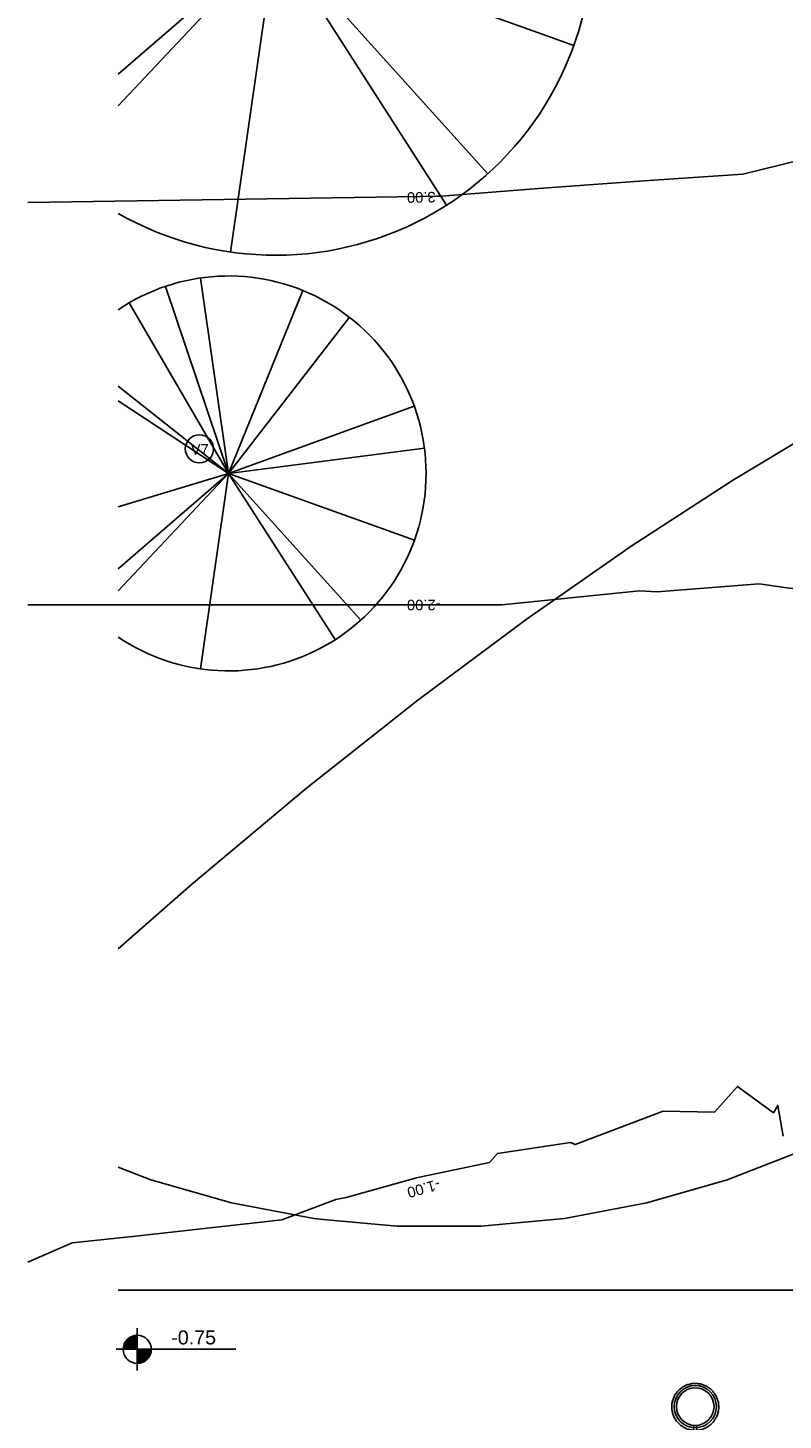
# Model space of a CAD drawing. Extents: x 109676 to 150640, y -94043 to -57043.
# Tile 2 of 39: x 109676 to 117720, y -80726 to -65898. Entities that reach past the tile are written whole.
import ezdxf

# ---------------------------------------------------------------- set-up
doc = ezdxf.new("R2010")
doc.units = 0
for name, color, linetype in [('A-ANNO-DIMS', 1, 'CONTINUOUS'), ('C-TOPO', 2, 'CONTINUOUS'), ('C-TOPO-MAID', 2, 'CONTINUOUS'), ('C-TOPO-MAJR', 2, 'CONTINUOUS'), ('E-LITE-EQPM', 4, 'CONTINUOUS'), ('L-PLNT-BEDS', 3, 'CONTINUOUS'), ('L-PLNT-IDEN', 3, 'CONTINUOUS')]:
    doc.layers.add(name, color=color, linetype=linetype)
doc.styles.add('ARIAL', font='arial.ttf', dxfattribs={"height": 112.5})
doc.styles.add('ARIAL_1', font='arial.ttf', dxfattribs={"height": 150})

# ---------------------------------------------------------------- blocks, each defined once
blk = doc.blocks.new('RPC_ÁRVORE_-_OUTONO_-_CAR0')
at = {"layer": 'L-PLNT-BEDS'}
for q in [(-479, 3341), (-1080, 3198), (1269, 3128), (-1677, 2882), (2066, 2669), (-1677, 1327), (-1677, 1104), (3173, 1151), (3348, 431), (-1677, -1783), (-1677, -1446), (-1677, -504), (-479, -3341), (1822, -2841), (2260, -2507), (3177, -1141)]:
    blk.add_line((0, 0), q, dxfattribs=at)
for start, end in [(360, 119.8093), (240.1907, 360)]:
    blk.add_arc((0, 0), 3375, start, end, dxfattribs=at)
blk = doc.blocks.new('RPC_ÁRVORE_-_OUTONO_-_AMEL')
at = {"layer": 'L-PLNT-BEDS'}
for q in [(-298, 2081), (-673, 1992), (791, 1948), (-1058, 1817), (1287, 1663), (-1177, 931), (-1177, 775), (1977, 717), (2085, 269), (-1177, -1251), (-1177, -1015), (-1177, -354), (-299, -2081), (1135, -1770), (1408, -1562), (1979, -711)]:
    blk.add_line((0, 0), q, dxfattribs=at)
for start, end in [(360, 124.0561), (235.9439, 360)]:
    blk.add_arc((0, 0), 2103, start, end, dxfattribs=at)
blk = doc.blocks.new('EXTERNAL_STREET_LIGHT_DOU0')
at = {"layer": 'E-LITE-EQPM'}
for p, q in [((-150, 150), (-150, 19)), ((150, 150), (-150, 150)), ((-150, 19), (-150, 150)), ((-150, 150), (150, 150)), ((150, 19), (150, 150)), ((150, 150), (150, 19)), ((-304, 15), (-52, 31)), ((-139, 139), (-147, 147)), ((-139, 19), (-139, 139)), ((-139, 139), (139, 139)), ((-122, 122), (-126, 126)), ((-126, 126), (-126, 19)), ((126, 126), (-126, 126)), ((-122, 122), (-122, 19)), ((122, 122), (-122, 122)), ((304, 15), (52, 31)), ((126, 126), (122, 122)), ((122, 19), (122, 122)), ((126, 19), (126, 126)), ((147, 147), (139, 139)), ((139, 139), (139, 19)), ((-304, -15), (-50, -31)), ((-150, -18), (-150, -150)), ((-150, -150), (-150, -18)), ((-139, -139), (-147, -147)), ((-139, -139), (-139, -19)), ((139, -139), (-139, -139)), ((-126, -19), (-126, -126)), ((-122, -122), (-126, -126)), ((-126, -126), (126, -126)), ((-122, -19), (-122, -122)), ((-122, -122), (122, -122)), ((304, -15), (50, -31)), ((122, -122), (122, -19)), ((122, -122), (126, -126)), ((126, -126), (126, -19)), ((139, -19), (139, -139)), ((139, -139), (147, -147)), ((150, -150), (150, -18)), ((150, -18), (150, -150)), ((-150, -150), (150, -150)), ((150, -150), (-150, -150))]:
    blk.add_line(p, q, dxfattribs=at)
at = {"layer": 'E-LITE-EQPM', "flags": 128}
for points in [[(-250, 0), (-250, 10), (-251, 20), (-252, 30), (-253, 40), (-255, 50), (-257, 59), (-260, 69), (-263, 79), (-266, 88), (-270, 97), (-274, 106), (-278, 115), (-283, 124), (-288, 133), (-294, 141), (-299, 149), (-306, 157), (-312, 165), (-319, 172), (-326, 179), (-333, 186), (-341, 193), (-349, 199), (-357, 205), (-365, 210), (-373, 216), (-382, 220), (-391, 225), (-400, 229), (-409, 233), (-419, 236), (-428, 240), (-438, 242), (-448, 244), (-458, 246), (-467, 248), (-477, 249), (-487, 250), (-497, 250), (-507, 250), (-517, 249), (-527, 249), (-537, 247), (-547, 246), (-557, 243), (-566, 241), (-576, 238), (-586, 235), (-595, 231), (-604, 227), (-613, 223), (-622, 218), (-630, 213), (-639, 208), (-647, 202), (-655, 196), (-663, 190), (-670, 183), (-677, 176), (-684, 169), (-691, 161), (-697, 154), (-703, 146), (-709, 137), (-714, 129), (-719, 120), (-724, 111), (-728, 102), (-732, 93), (-736, 84), (-739, 74), (-741, 65), (-744, 55), (-746, 45), (-747, 35), (-749, 25), (-750, 15), (-750, 5), (-750, 0)], [(750, 0), (750, 10), (749, 20), (748, 30), (747, 40), (745, 50), (743, 59), (740, 69), (737, 79), (734, 88), (730, 97), (726, 106), (722, 115), (717, 124), (712, 133), (706, 141), (701, 149), (694, 157), (688, 165), (681, 172), (674, 179), (667, 186), (659, 193), (651, 199), (643, 205), (635, 210), (627, 216), (618, 220), (609, 225), (600, 229), (591, 233), (581, 236), (572, 239), (562, 242), (552, 244), (542, 246), (533, 248), (523, 249), (513, 250), (503, 250), (493, 250), (483, 249), (473, 248), (463, 247), (453, 246), (443, 243), (434, 241), (424, 238), (414, 235), (405, 231), (396, 227), (387, 223), (378, 218), (370, 213), (361, 208), (353, 202), (345, 196), (337, 190), (330, 183), (323, 176), (316, 169), (309, 161), (303, 154), (297, 146), (291, 137), (286, 129), (281, 120), (276, 111), (272, 102), (268, 93), (264, 84), (261, 74), (259, 65), (256, 55), (254, 45), (253, 35), (251, 25), (250, 15), (250, 5), (250, 0)], [(-750, 0), (-750, -10), (-749, -20), (-748, -30), (-747, -40), (-745, -50), (-743, -59), (-740, -69), (-737, -79), (-734, -88), (-730, -97), (-726, -106), (-722, -115), (-717, -124), (-712, -133), (-706, -141), (-701, -149), (-694, -157), (-688, -165), (-681, -172), (-674, -179), (-667, -186), (-659, -193), (-651, -199), (-643, -205), (-635, -210), (-627, -216), (-618, -220), (-609, -225), (-600, -229), (-591, -233), (-581, -236), (-572, -239), (-562, -242), (-552, -244), (-542, -246), (-533, -248), (-523, -249), (-513, -250), (-503, -250), (-493, -250), (-483, -249), (-473, -248), (-463, -247), (-453, -246), (-443, -243), (-434, -241), (-424, -238), (-414, -235), (-405, -231), (-396, -227), (-387, -223), (-378, -218), (-370, -213), (-361, -208), (-353, -202), (-345, -196), (-337, -190), (-330, -183), (-323, -176), (-316, -169), (-309, -161), (-303, -154), (-297, -146), (-291, -137), (-286, -129), (-281, -120), (-276, -111), (-272, -102), (-268, -93), (-264, -84), (-261, -74), (-259, -65), (-256, -55), (-254, -45), (-253, -35), (-251, -25), (-250, -15), (-250, -5), (-250, 0)], [(63, 26), (61, 29), (60, 31), (59, 34), (58, 36), (56, 38), (54, 41), (53, 43), (51, 45), (49, 47), (47, 49), (45, 51), (43, 52), (41, 54), (39, 56), (37, 57), (34, 59), (32, 60), (30, 61), (27, 62), (25, 63), (22, 64), (19, 65), (17, 66), (14, 66), (12, 67), (9, 67), (6, 68), (3, 68), (1, 68), (-2, 68), (-5, 68), (-7, 67), (-10, 67), (-13, 67), (-15, 66), (-18, 65), (-21, 65), (-23, 64), (-26, 63), (-28, 62), (-31, 61), (-33, 59), (-35, 58), (-38, 56), (-40, 55), (-42, 53), (-44, 52), (-46, 50), (-48, 48), (-50, 46), (-52, 44), (-54, 42), (-55, 40), (-57, 37), (-58, 35), (-60, 33), (-61, 30), (-62, 28), (-63, 25), (-64, 23), (-65, 20), (-66, 18), (-66, 15), (-67, 12), (-67, 10), (-68, 7), (-68, 4), (-68, 1), (-68, 0)], [(-68, 0), (-68, -3), (-68, -5), (-67, -8), (-67, -11), (-67, -13), (-66, -16), (-65, -19), (-64, -21), (-64, -24), (-63, -26), (-61, -29), (-60, -31), (-59, -34), (-58, -36), (-56, -38), (-54, -41), (-53, -43), (-51, -45), (-49, -47), (-47, -49), (-45, -51), (-43, -52), (-41, -54), (-39, -56), (-37, -57), (-34, -59), (-32, -60), (-30, -61), (-27, -62), (-25, -63), (-22, -64), (-19, -65), (-17, -66), (-14, -66), (-12, -67), (-9, -67), (-6, -68), (-3, -68), (-1, -68), (2, -68), (5, -68), (7, -67), (10, -67), (13, -67), (15, -66), (18, -65), (21, -65), (23, -64), (26, -63), (28, -62), (31, -61), (33, -59), (35, -58), (38, -56), (40, -55), (42, -53), (44, -52), (46, -50), (48, -48), (50, -46), (52, -44), (54, -42), (55, -40), (57, -37), (58, -35), (60, -33), (61, -30), (62, -28), (63, -25), (64, -23), (65, -20), (66, -18), (66, -15), (67, -12), (67, -10), (68, -7), (68, -4), (68, -1), (68, 0)], [(63, 26), (61, 29), (60, 31), (59, 34), (58, 36), (56, 38), (54, 41), (53, 43), (51, 45), (49, 47), (47, 49), (45, 51), (43, 52), (41, 54), (39, 56), (37, 57), (34, 59), (32, 60), (30, 61), (27, 62), (25, 63), (22, 64), (19, 65), (17, 66), (14, 66), (12, 67), (9, 67), (6, 68), (3, 68), (1, 68), (-2, 68), (-5, 68), (-7, 67), (-10, 67), (-13, 67), (-15, 66), (-18, 65), (-21, 65), (-23, 64), (-26, 63), (-28, 62), (-31, 61), (-33, 59), (-35, 58), (-38, 56), (-40, 55), (-42, 53), (-44, 52), (-46, 50), (-48, 48), (-50, 46), (-52, 44), (-54, 42), (-55, 40), (-57, 37), (-58, 35), (-60, 33), (-61, 30), (-62, 28), (-63, 25), (-64, 23), (-65, 20)], [(15, 0), (15, 1), (15, 1), (15, 2), (15, 2), (15, 3), (15, 4), (15, 4), (15, 5), (14, 5), (14, 6), (14, 7), (14, 7), (13, 8), (13, 8), (13, 9), (12, 9), (12, 10), (11, 10), (11, 11), (11, 11), (10, 11), (10, 12), (9, 12), (9, 13), (8, 13), (8, 13), (7, 13), (7, 14), (6, 14), (6, 14), (5, 14), (4, 15), (4, 15), (3, 15), (3, 15), (2, 15), (1, 15), (1, 15), (0, 15), (0, 15), (-1, 15), (-2, 15), (-2, 15), (-3, 15), (-3, 15), (-4, 15), (-5, 15), (-5, 14), (-6, 14), (-6, 14), (-7, 14), (-7, 13), (-8, 13), (-8, 13), (-9, 12), (-9, 12), (-10, 12), (-10, 11), (-11, 11), (-11, 10), (-12, 10), (-12, 9), (-12, 9), (-13, 8), (-13, 8), (-13, 7), (-14, 7), (-14, 6), (-14, 6), (-14, 5), (-15, 5), (-15, 4), (-15, 3), (-15, 3), (-15, 2), (-15, 2), (-15, 1), (-15, 0), (-15, 0)], [(-15, 0), (-15, -1), (-15, -1), (-15, -2), (-15, -2), (-15, -3), (-15, -4), (-15, -4), (-15, -5), (-14, -5), (-14, -6), (-14, -7), (-14, -7), (-13, -8), (-13, -8), (-13, -9), (-12, -9), (-12, -10), (-11, -10), (-11, -11), (-11, -11), (-10, -11), (-10, -12), (-9, -12), (-9, -13), (-8, -13), (-8, -13), (-7, -13), (-7, -14), (-6, -14), (-6, -14), (-5, -14), (-4, -15), (-4, -15), (-3, -15), (-3, -15), (-2, -15), (-1, -15), (-1, -15), (0, -15), (0, -15), (1, -15), (2, -15), (2, -15), (3, -15), (3, -15), (4, -15), (5, -15), (5, -14), (6, -14), (6, -14), (7, -14), (7, -13), (8, -13), (8, -13), (9, -12), (9, -12), (10, -12), (10, -11), (11, -11), (11, -10), (12, -10), (12, -9), (12, -9), (13, -8), (13, -8), (13, -7), (14, -7), (14, -6), (14, -6), (14, -5), (15, -5), (15, -4), (15, -3), (15, -3), (15, -2), (15, -2), (15, -1), (15, 0), (15, 0)], [(65, 20), (64, 21), (64, 24), (63, 26)], [(68, 0), (68, 3), (68, 5), (67, 8), (67, 11), (67, 13), (66, 16), (65, 19), (64, 21), (64, 24), (63, 26)], [(64, 20), (146, 19), (170, 18), (188, 18), (251, 15)], [(250, 0), (250, -10), (251, -20), (252, -30), (253, -40), (255, -50), (257, -59), (260, -69), (263, -79), (266, -88), (270, -97), (274, -106), (278, -115), (283, -124), (288, -133), (294, -141), (299, -149), (306, -157), (312, -165), (319, -172), (326, -179), (333, -186), (341, -193), (349, -199), (357, -205), (365, -210), (373, -216), (382, -220), (391, -225), (400, -229), (409, -233), (419, -236), (428, -239), (438, -242), (448, -244), (458, -246), (467, -248), (477, -249), (487, -250), (497, -250), (507, -250), (517, -249), (527, -248), (537, -247), (547, -246), (557, -243), (566, -241), (576, -238), (586, -235), (595, -231), (604, -227), (613, -223), (622, -218), (630, -213), (639, -208), (647, -202), (655, -196), (663, -190), (670, -183), (677, -176), (684, -169), (691, -161), (697, -154), (703, -146), (709, -137), (714, -129), (719, -120), (724, -111), (728, -102), (732, -93), (736, -84), (739, -74), (741, -65), (744, -55), (746, -45), (747, -35), (749, -25), (750, -15), (750, -5), (750, 0)], [(-64, -20), (-145, -19), (-169, -18), (-187, -18), (-251, -15)], [(-65, -20), (-64, -21), (-64, -24), (-63, -26), (-61, -29), (-60, -31), (-59, -34), (-58, -36), (-56, -38), (-54, -41), (-53, -43), (-51, -45), (-49, -47), (-47, -49), (-45, -51), (-43, -52), (-41, -54), (-39, -56), (-37, -57), (-34, -59), (-32, -60), (-30, -61), (-27, -62), (-25, -63), (-22, -64), (-19, -65), (-17, -66), (-14, -66), (-12, -67), (-9, -67), (-6, -68), (-3, -68), (-1, -68), (2, -68), (5, -68), (7, -67), (10, -67), (13, -67), (15, -66), (18, -65), (21, -65), (23, -64), (26, -63), (28, -62), (31, -61), (33, -59), (35, -58), (38, -56), (40, -55), (42, -53), (44, -52), (46, -50), (48, -48), (50, -46), (52, -44), (54, -42), (55, -40), (57, -37), (58, -35), (60, -33), (61, -30), (62, -28), (63, -25), (64, -23), (65, -20)], [(64, -20), (145, -19), (169, -18), (187, -18), (252, -15)]]:
    blk.add_lwpolyline(points, dxfattribs=at)
at = {"layer": 'E-LITE-EQPM'}
for centre, radius in [((-503, 0), 225), ((-503, 0), 200), ((503, 0), 225), ((503, 0), 200), ((0, 1), 60)]:
    blk.add_circle(centre, radius, dxfattribs=at)
for radius, start, end in [(67.9, 157.7507, 180), (67.9, 101.25, 157.5), (67.9, 135, 157.5), (67.9, 146.25, 157.5), (15.3, 122.5772, 180), (15.3, 83.2359, 100.0339), (3.2, 0, 180), (15.3, 360, 55.361), (67.9, 22.5, 80.4811), (67.9, 78.75, 80.4811), (67.9, 0, 22.2493), (67.9, 180, 270), (15.3, 180, 235.361), (3.2, 180, 0), (15.3, 260.9126, 276.7641), (15.3, 302.5772, 360), (67.9, 292.5, 0)]:
    blk.add_arc((0, 0), radius, start, end, dxfattribs=at)
for points, knots in [([(-147, 147), (-147, 147), (-148, 148), (-148, 148), (-149, 149), (-149, 149), (-150, 150), (-150, 150), (-150, 150), (-150, 150)], [0, 0, 0, 0, 0.2, 0.3, 0.4, 0.5, 0.6, 0.8, 1, 1, 1, 1]), ([(150, 150), (150, 150), (150, 150), (150, 150), (149, 149), (149, 149), (148, 148), (147, 147), (147, 147)], [-1, -1, -1, -1, -0.8, -0.6, -0.5, -0.4, -0.2, 0, 0, 0, 0]), ([(-147, -147), (-147, -147), (-148, -148), (-148, -148), (-149, -149), (-149, -149), (-150, -150), (-150, -150), (-150, -150), (-150, -150)], [0, 0, 0, 0, 0.2, 0.3, 0.4, 0.5, 0.6, 0.8, 1, 1, 1, 1]), ([(147, -147), (147, -147), (148, -148), (148, -148), (149, -149), (149, -149), (150, -150), (150, -150), (150, -150), (150, -150)], [0, 0, 0, 0, 0.2, 0.3, 0.4, 0.5, 0.6, 0.8, 1, 1, 1, 1])]:
    blk.add_open_spline(points, degree=3, knots=knots, dxfattribs=at)
for points in [[(-126, 126), (-127, 127), (-129, 129), (-134, 134), (-137, 137), (-139, 139)], [(139, 139), (137, 137), (134, 134), (129, 129), (127, 127), (126, 126)], [(-126, -126), (-127, -127), (-129, -129), (-134, -134), (-137, -137), (-139, -139)], [(126, -126), (127, -127), (129, -129), (134, -134), (137, -137), (139, -139)]]:
    blk.add_open_spline(points, degree=3, dxfattribs=at)
blk = doc.blocks.new('TAG_-_VEGETAÇÃO_-_MARCA_DE')
at = {"layer": 'L-PLNT-IDEN'}
for start, end in [(360, 180), (180, 360)]:
    blk.add_arc((0, 0), 2, start, end, dxfattribs=at)
blk = doc.blocks.new('SPOT_ELEVATIONS_-_SPOT_ELE')
at = {"layer": 'A-ANNO-DIMS'}
h = blk.add_hatch(color=256, dxfattribs=at)
edge = h.paths.add_edge_path(flags=0)
edge.add_line((0, 0), (-2, 0))
edge.add_arc((0, 0), 2, 90, 180, ccw=False)
edge.add_line((0, 2), (0, 0))
h = blk.add_hatch(color=256, dxfattribs=at)
edge = h.paths.add_edge_path(flags=0)
edge.add_line((0, 0), (2, 0))
edge.add_arc((0, 0), 2, 270, 360, ccw=False)
edge.add_line((0, -2), (0, 0))
for p, q in [((0, -3), (0, 3)), ((-3, 0), (14, 0))]:
    blk.add_line(p, q, dxfattribs=at)
blk.add_circle((0, 0), 2, dxfattribs=at)

msp = doc.modelspace()

# ---------------------------------------------------------------- linework, layer by layer
at = {"layer": 'C-TOPO'}
for p, q in [((117189.869, -70710.182, -671.613), (118246.186, -70075.299, -671.613)), ((118246.186, -70075.299, -671.613), (117189.869, -70710.182, -671.613)), ((116102.735, -71416.659, -671.613), (117189.869, -70710.182, -671.613)), ((117189.869, -70710.182, -671.613), (116102.735, -71416.659, -671.613)), ((115205.236, -72043.026, -671.613), (116102.735, -71416.659, -671.613)), ((116102.735, -71416.659, -671.613), (115205.236, -72043.026, -671.613)), ((114983.399, -72197.854, -671.613), (115205.236, -72043.026, -671.613)), ((115205.236, -72043.026, -671.613), (114983.399, -72197.854, -671.613)), ((113830.418, -73056.88, -671.613), (114983.399, -72197.854, -671.613)), ((114983.399, -72197.854, -671.613), (113830.418, -73056.88, -671.613)), ((113591.781, -73245.697, -671.613), (113830.418, -73056.88, -671.613)), ((113830.418, -73056.88, -671.613), (113591.781, -73245.697, -671.613)), ((112863.789, -73821.699, -671.613), (113591.781, -73245.697, -671.613)), ((113591.781, -73245.697, -671.613), (112863.789, -73821.699, -671.613)), ((112642.407, -73996.865, -671.613), (112863.789, -73821.699, -671.613)), ((112863.789, -73821.699, -671.613), (112642.407, -73996.865, -671.613)), ((111417.933, -75020.923, -671.613), (112642.407, -73996.865, -671.613)), ((112642.407, -73996.865, -671.613), (111417.933, -75020.923, -671.613)), ((110637.25, -75708.161, -671.613), (111417.933, -75020.923, -671.613)), ((111417.933, -75020.923, -671.613), (110637.25, -75708.161, -671.613)), ((117955.58, -77841.737, -671.613), (117124.626, -78166.875, -671.613)), ((117124.626, -78166.875, -671.613), (117955.58, -77841.737, -671.613)), ((110986.545, -78166.875, -671.613), (110637.25, -78030.204, -671.613)), ((110637.25, -78030.204, -671.613), (110986.545, -78166.875, -671.613)), ((111844.167, -78413.223, -671.613), (110986.545, -78166.875, -671.613)), ((110986.545, -78166.875, -671.613), (111844.167, -78413.223, -671.613)), ((117124.626, -78166.875, -671.613), (116267.004, -78413.223, -671.613)), ((116267.004, -78413.223, -671.613), (117124.626, -78166.875, -671.613)), ((112721.007, -78578.664, -671.613), (111844.167, -78413.223, -671.613)), ((111844.167, -78413.223, -671.613), (112721.007, -78578.664, -671.613)), ((116267.004, -78413.223, -671.613), (115390.165, -78578.664, -671.613)), ((115390.165, -78578.664, -671.613), (116267.004, -78413.223, -671.613)), ((112861.956, -78591.845, -671.613), (112721.007, -78578.664, -671.613)), ((112721.007, -78578.664, -671.613), (112861.956, -78591.845, -671.613)), ((115390.165, -78578.664, -671.613), (114501.735, -78661.738, -671.613)), ((114501.735, -78661.738, -671.613), (115390.165, -78578.664, -671.613)), ((113609.436, -78661.738, -671.613), (112861.956, -78591.845, -671.613)), ((112861.956, -78591.845, -671.613), (113609.436, -78661.738, -671.613)), ((114501.735, -78661.738, -671.613), (113609.436, -78661.738, -671.613)), ((113609.436, -78661.738, -671.613), (114501.735, -78661.738, -671.613)), ((118812.774, -79341.734, -671.613), (110637.25, -79341.734, -671.613)), ((110637.25, -79341.734, -671.613), (118812.774, -79341.734, -671.613))]:
    msp.add_line(p, q, dxfattribs=at)
at = {"layer": 'C-TOPO-MAJR'}
msp.add_line((109676.015, -72043.026, -2000), (114725.671, -72043.026, -2000), dxfattribs=at)
for points in [[(109676.015, -67757.311, -3000), (114081.672, -67691.024, -3000), (115114.728, -67610.094, -3000), (116187.139, -67531.086, -3000), (117291.29, -67454.941, -3000), (118968.112, -67043.026, -3000), (119773.377, -67043.026, -3000), (120620.731, -67043.026, -3000), (120676.015, -67043.026, -3000), (121481.957, -66929.284, -3000), (122346.217, -66807.312, -3000), (123204.357, -66686.204, -3000), (124046.964, -66567.289, -3000), (124865.515, -66451.768, -3000), (125652.713, -66340.672, -3000), (126402.731, -66234.823, -3000), (127111.338, -66134.818, -3000)], [(114725.671, -72043.026, -2000), (116190.08, -71894.814, -2000), (116376.845, -71905.591, -2000), (117464.234, -71818.579, -2000), (117757.887, -71860.298, -2000), (118231.112, -71917.209, -2000), (118653.534, -71902.992, -2000), (119147.329, -71989.087, -2000), (119555.001, -72043.026, -2000)], [(112382.388, -78591.843, -1000), (112956.822, -78374.264, -1000), (113066.133, -78354.314, -1000), (113816.296, -78145.232, -1000), (113845.498, -78139.696, -1000), (114592.968, -77980.594, -1000), (114676.994, -77885.934, -1000), (115454.281, -77769.704, -1000), (115504.367, -77790.965, -1000), (116442.002, -77435.089, -1000), (116987.737, -77445.917, -1000), (117233.067, -77171.639, -1000), (117618.012, -77451.603, -1000), (117661.95, -77373.486, -1000), (117720.207, -77701.97, -1000)], [(109676.015, -79043.026, -1000), (110147.156, -78835.955, -1000), (110791.942, -78770.218, -1000), (112095.382, -78625.761, -1000), (112382.388, -78591.843, -1000)]]:
    msp.add_polyline3d(points, dxfattribs=at)

# ---------------------------------------------------------------- block references
at = {"layer": 'A-ANNO-DIMS', "xscale": 74.99999999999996, "yscale": 74.99999999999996, "zscale": 74.99999999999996}
msp.add_blockref('SPOT_ELEVATIONS_-_SPOT_ELE', (110841.055, -79971.618, -671.613), dxfattribs=at)
at = {"layer": 'E-LITE-EQPM', "rotation": 269.9999999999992}
msp.add_blockref('EXTERNAL_STREET_LIGHT_DOU0', (116783.92, -81084.675, -671.613), dxfattribs=at)
at = {"layer": 'L-PLNT-BEDS'}
for name, p in [('RPC_ÁRVORE_-_OUTONO_-_CAR0', (112314.33, -64945.111, -671.613)), ('RPC_ÁRVORE_-_OUTONO_-_AMEL', (111814.33, -70643.5, -671.613))]:
    msp.add_blockref(name, p, dxfattribs=at)
at = {"layer": 'L-PLNT-IDEN', "xscale": 74.99999999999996, "yscale": 74.99999999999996, "zscale": 74.99999999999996}
msp.add_blockref('TAG_-_VEGETAÇÃO_-_MARCA_DE', (111503.098, -70381.351, -671.613), dxfattribs=at)

# ---------------------------------------------------------------- texts
at = {"layer": 'A-ANNO-DIMS', "insert": (111203.09, -79769.821, -671.613), "char_height": 150, "width": 571.11742, "attachment_point": 1, "style": 'ARIAL_1'}
msp.add_mtext('-0.75', dxfattribs=at)
at = {"layer": 'C-TOPO-MAID', "char_height": 112.5, "width": 533.98807, "attachment_point": 1, "style": 'ARIAL'}
for s, insert, rotation in [(' -3.00 ', (114116.117, -67755.487, -671.613), 180.8620075), (' -2.00 ', (114115.273, -72100.785, -671.613), 180), (' -1.00 ', (114122.611, -78253.481, -671.613), 195.5739216)]:
    msp.add_mtext(s, dxfattribs=dict(at, insert=insert, rotation=rotation))
at = {"layer": 'L-PLNT-IDEN', "insert": (111410.887, -70330.474, -671.613), "char_height": 112.5, "width": 234.49359, "attachment_point": 1, "style": 'ARIAL'}
msp.add_mtext('V7', dxfattribs=at)

doc.saveas('drawing.dxf')
